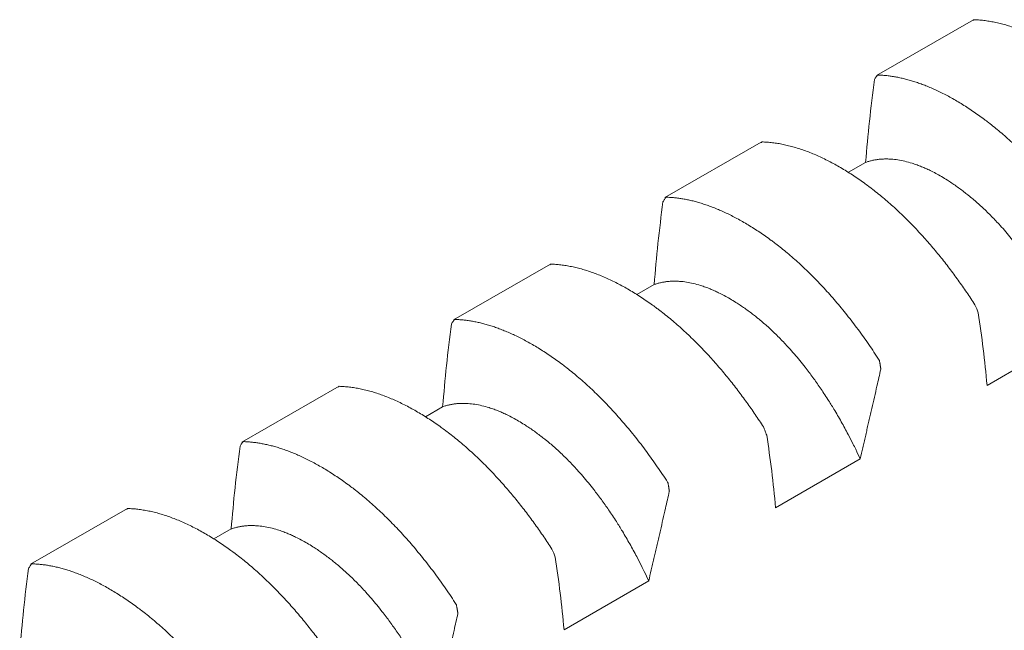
# Model space of a CAD drawing. Header units: millimetres. Extents: x 0 to 594, y 0 to 420.
# Tile 67 of 83: x 475.13 to 481.72, y 355.42 to 359.5. Entities that reach past the tile are written whole.
import ezdxf

# ---------------------------------------------------------------- set-up
doc = ezdxf.new("R2010")
doc.units = ezdxf.units.MM
doc.linetypes.add('K5LT_THIN', pattern=[0])
doc.layers.add('Системный слой', color=7, linetype='Continuous')

# ---------------------------------------------------------------- blocks, each defined once
blk = doc.blocks.new('U3')
at = {"layer": 'Системный слой', "color": 7, "linetype": 'K5LT_THIN', "lineweight": 18}
for p, q in [((480.8624, 359.1279), (481.5117, 359.5001)), ((479.4482, 358.3114), (480.0909, 358.6825)), ((480.79, 358.5469), (480.6747, 358.4804)), ((478.034, 357.4949), (478.6833, 357.8671)), ((479.3758, 357.7304), (479.2605, 357.6639)), ((481.6023, 357.0563), (482.168, 357.3829)), ((476.6198, 356.6784), (477.2691, 357.0506)), ((477.9616, 356.9139), (477.8463, 356.8474)), ((480.1881, 356.2398), (480.7538, 356.5664)), ((475.2056, 355.8619), (475.8548, 356.2341)), ((476.5474, 356.0974), (476.4321, 356.0309)), ((478.7739, 355.4233), (479.3396, 355.7499))]:
    blk.add_line(p, q, dxfattribs=at)
for points, knots in [([(481.5075, 359.4948), (481.5076, 359.4949), (481.5083, 359.4964), (481.5093, 359.4985), (481.5099, 359.4999), (481.51, 359.5002), (481.5117, 359.5001)], [0.5459238, 0.5459238, 0.5459238, 0.5459238, 0.561285, 0.7459739, 0.9001459, 1, 1, 1, 1]), ([(481.5117, 359.5001), (481.523, 359.4998), (481.546, 359.4987), (481.5809, 359.4953), (481.6166, 359.4903), (481.6528, 359.4836), (481.6896, 359.4753), (481.727, 359.4653), (481.7648, 359.4537), (481.803, 359.4405), (481.8415, 359.4256), (481.8803, 359.4092), (481.9192, 359.3913), (481.9584, 359.3718), (481.9977, 359.3509), (482.037, 359.3286), (482.0764, 359.3049), (482.1158, 359.2799), (482.155, 359.2536), (482.1908, 359.2285), (482.2168, 359.2095), (482.2426, 359.1901), (482.2717, 359.1677), (482.3104, 359.1365), (482.3489, 359.104), (482.387, 359.0704), (482.4248, 359.0357), (482.462, 359), (482.4987, 358.9636), (482.5346, 358.9266), (482.5697, 358.8891), (482.6039, 358.8512), (482.6374, 358.8129), (482.6701, 358.7744), (482.702, 358.7355), (482.7333, 358.6963), (482.764, 358.6566), (482.794, 358.6166), (482.8234, 358.5764), (482.8521, 358.5359), (482.8803, 358.4951), (482.9079, 358.454), (482.926, 358.4264), (482.9349, 358.4125)], [0, 0, 0, 0, 0.02634, 0.052775, 0.079301, 0.105956, 0.132697, 0.159533, 0.186399, 0.213258, 0.240091, 0.266892, 0.293663, 0.320386, 0.347081, 0.373754, 0.400414, 0.427032, 0.453584, 0.479965, 0.499738, 0.506229, 0.532478, 0.558829, 0.585011, 0.611012, 0.636668, 0.662151, 0.687116, 0.711701, 0.735673, 0.75939, 0.782546, 0.805391, 0.827824, 0.850167, 0.872198, 0.894026, 0.915535, 0.936929, 0.958083, 0.979105, 1, 1, 1, 1]), ([(480.8648, 359.1238), (480.8633, 359.1218), (480.8588, 359.1155), (480.8528, 359.1067), (480.8492, 359.1)], [0.4502872, 0.4502872, 0.4502872, 0.4502872, 0.6666667, 0.9852484, 0.9852484, 0.9852484, 0.9852484]), ([(480.8716, 359.1306), (480.8697, 359.1306), (480.8683, 359.1288), (480.8656, 359.125), (480.8648, 359.1238)], [0, 0, 0, 0, 0.3333333, 0.4502872, 0.4502872, 0.4502872, 0.4502872]), ([(482.2948, 358.0429), (482.2835, 358.0605), (482.2605, 358.0955), (482.2256, 358.147), (482.19, 358.1976), (482.1537, 358.2474), (482.1169, 358.2962), (482.0796, 358.344), (482.0418, 358.3907), (482.0036, 358.4362), (481.965, 358.4803), (481.9263, 358.5232), (481.8873, 358.5646), (481.8481, 358.6046), (481.8088, 358.6432), (481.7695, 358.6802), (481.7301, 358.7158), (481.6907, 358.7499), (481.6515, 358.7823), (481.6157, 358.8105), (481.5897, 358.8302), (481.5639, 358.8493), (481.5348, 358.8702), (481.4961, 358.8968), (481.4576, 358.9219), (481.4195, 358.9456), (481.3817, 358.9678), (481.3445, 358.9884), (481.3078, 359.0076), (481.2719, 359.0251), (481.2368, 359.041), (481.2026, 359.0555), (481.1691, 359.0685), (481.1365, 359.0801), (481.1045, 359.0905), (481.0732, 359.0995), (481.0425, 359.1074), (481.0125, 359.114), (480.9831, 359.1195), (480.9544, 359.1239), (480.9262, 359.1272), (480.8986, 359.1295), (480.8805, 359.1303), (480.8716, 359.1306)], [0, 0, 0, 0, 0.02634, 0.052775, 0.079301, 0.105956, 0.132697, 0.159533, 0.186399, 0.213258, 0.240091, 0.266892, 0.293663, 0.320386, 0.347081, 0.373754, 0.400413, 0.427032, 0.453584, 0.479964, 0.499738, 0.506229, 0.532478, 0.558829, 0.585011, 0.611012, 0.636668, 0.662151, 0.687116, 0.711701, 0.735673, 0.75939, 0.782546, 0.805391, 0.827824, 0.850167, 0.872198, 0.894026, 0.915535, 0.936929, 0.958083, 0.979105, 1, 1, 1, 1]), ([(480.0933, 358.6783), (480.0934, 358.6784), (480.0941, 358.6799), (480.095, 358.682), (480.0957, 358.6834), (480.0958, 358.6837), (480.0975, 358.6836)], [0.5459273, 0.5459273, 0.5459273, 0.5459273, 0.5612886, 0.7459788, 0.9001497, 1, 1, 1, 1]), ([(480.0975, 358.6836), (480.1088, 358.6833), (480.1318, 358.6822), (480.1667, 358.6788), (480.2023, 358.6738), (480.2386, 358.6672), (480.2754, 358.6588), (480.3127, 358.6488), (480.3505, 358.6372), (480.3887, 358.624), (480.4273, 358.6091), (480.466, 358.5927), (480.505, 358.5748), (480.5442, 358.5553), (480.5835, 358.5344), (480.6228, 358.5121), (480.6622, 358.4884), (480.7016, 358.4634), (480.7408, 358.4371), (480.7766, 358.412), (480.8026, 358.393), (480.8284, 358.3736), (480.8575, 358.3512), (480.8962, 358.32), (480.9347, 358.2875), (480.9728, 358.2539), (481.0106, 358.2192), (481.0478, 358.1835), (481.0845, 358.1471), (481.1204, 358.1101), (481.1555, 358.0726), (481.1897, 358.0347), (481.2232, 357.9965), (481.2558, 357.9579), (481.2878, 357.919), (481.3191, 357.8798), (481.3498, 357.8401), (481.3798, 357.8002), (481.4092, 357.7599), (481.4379, 357.7194), (481.4661, 357.6786), (481.4937, 357.6376), (481.5118, 357.6099), (481.5207, 357.596)], [0, 0, 0, 0, 0.02634, 0.052775, 0.079301, 0.105956, 0.132697, 0.159533, 0.186399, 0.213258, 0.240091, 0.266892, 0.293663, 0.320386, 0.347081, 0.373754, 0.400413, 0.427032, 0.453584, 0.479964, 0.499738, 0.506229, 0.532478, 0.558829, 0.585011, 0.611012, 0.636668, 0.662151, 0.687116, 0.711701, 0.735673, 0.75939, 0.782546, 0.805391, 0.827824, 0.850167, 0.872198, 0.894026, 0.915535, 0.936929, 0.958083, 0.979105, 1, 1, 1, 1]), ([(480.79, 358.5469), (480.7971, 358.5494), (480.8115, 358.5541), (480.8337, 358.5598), (480.8564, 358.5643), (480.8797, 358.5675), (480.9044, 358.5694), (480.9313, 358.57), (480.9654, 358.5687), (481.0059, 358.5641), (481.0526, 358.555), (481.0954, 358.5432), (481.133, 358.5305), (481.1638, 358.5186), (481.1929, 358.5062), (481.2244, 358.4915), (481.2594, 358.4736), (481.298, 358.452), (481.3337, 358.4302), (481.3663, 358.4089), (481.3959, 358.3886), (481.4255, 358.3672), (481.4532, 358.3462), (481.4731, 358.3306), (481.493, 358.3145), (481.5148, 358.2963), (481.5445, 358.2705), (481.574, 358.2435), (481.6034, 358.2155), (481.6326, 358.1864), (481.6615, 358.1563), (481.6933, 358.122), (481.7277, 358.083), (481.7644, 358.0393), (481.7972, 357.9984), (481.8262, 357.9607), (481.8515, 357.9267), (481.8761, 357.8925), (481.9007, 357.8571), (481.9261, 357.8195), (481.9569, 357.7721), (481.996, 357.7093), (482.0415, 357.6314), (482.0838, 357.5537), (482.1156, 357.4919), (482.1423, 357.4377), (482.1582, 357.4041), (482.168, 357.3829)], [0, 0, 0, 0, 0.019411, 0.038863, 0.058341, 0.077822, 0.097283, 0.118879, 0.142628, 0.177154, 0.211649, 0.246143, 0.269832, 0.291356, 0.31072, 0.330082, 0.35587, 0.381654, 0.407442, 0.426765, 0.446068, 0.465342, 0.484619, 0.499997, 0.503892, 0.523184, 0.542465, 0.561714, 0.580941, 0.600162, 0.619369, 0.638567, 0.663868, 0.688906, 0.713692, 0.731833, 0.74972, 0.767241, 0.784651, 0.803214, 0.823048, 0.853533, 0.892434, 0.93014, 0.957299, 0.973195, 1, 1, 1, 1]), ([(479.4506, 358.3073), (479.4491, 358.3053), (479.4446, 358.299), (479.4386, 358.2902), (479.435, 358.2835)], [0.4502915, 0.4502915, 0.4502915, 0.4502915, 0.6666667, 0.9852482, 0.9852482, 0.9852482, 0.9852482]), ([(479.4574, 358.3141), (479.4554, 358.3141), (479.4541, 358.3123), (479.4514, 358.3085), (479.4506, 358.3073)], [0, 0, 0, 0, 0.3333333, 0.4502915, 0.4502915, 0.4502915, 0.4502915]), ([(480.8806, 357.2264), (480.8692, 357.244), (480.8463, 357.279), (480.8114, 357.3305), (480.7757, 357.3811), (480.7395, 357.4309), (480.7027, 357.4798), (480.6653, 357.5275), (480.6275, 357.5742), (480.5893, 357.6197), (480.5508, 357.6638), (480.512, 357.7067), (480.4731, 357.7481), (480.4339, 357.7881), (480.3946, 357.8267), (480.3553, 357.8637), (480.3159, 357.8993), (480.2765, 357.9334), (480.2373, 357.9658), (480.2015, 357.994), (480.1755, 358.0137), (480.1497, 358.0328), (480.1206, 358.0537), (480.0819, 358.0803), (480.0434, 358.1054), (480.0053, 358.1291), (479.9675, 358.1513), (479.9303, 358.1719), (479.8936, 358.1911), (479.8577, 358.2086), (479.8226, 358.2245), (479.7884, 358.239), (479.7549, 358.252), (479.7222, 358.2636), (479.6903, 358.274), (479.659, 358.283), (479.6283, 358.2909), (479.5983, 358.2975), (479.5689, 358.303), (479.5402, 358.3074), (479.512, 358.3107), (479.4844, 358.313), (479.4663, 358.3138), (479.4574, 358.3141)], [0, 0, 0, 0, 0.02634, 0.052775, 0.079301, 0.105956, 0.132697, 0.159533, 0.186399, 0.213259, 0.240091, 0.266892, 0.293663, 0.320386, 0.347081, 0.373754, 0.400414, 0.427032, 0.453584, 0.479965, 0.499738, 0.506229, 0.532478, 0.558829, 0.585011, 0.611012, 0.636668, 0.662151, 0.687116, 0.711701, 0.735673, 0.75939, 0.782546, 0.805391, 0.827824, 0.850167, 0.872198, 0.894027, 0.915535, 0.936929, 0.958083, 0.979105, 1, 1, 1, 1]), ([(478.6791, 357.8618), (478.6792, 357.8619), (478.6798, 357.8634), (478.6808, 357.8655), (478.6815, 357.8669), (478.6816, 357.8672), (478.6833, 357.8671)], [0.5459231, 0.5459231, 0.5459231, 0.5459231, 0.561286, 0.7459752, 0.9001469, 1, 1, 1, 1]), ([(478.6833, 357.8671), (478.6946, 357.8668), (478.7175, 357.8657), (478.7525, 357.8623), (478.7881, 357.8573), (478.8244, 357.8507), (478.8612, 357.8423), (478.8985, 357.8323), (478.9363, 357.8207), (478.9745, 357.8075), (479.013, 357.7926), (479.0518, 357.7762), (479.0908, 357.7583), (479.13, 357.7388), (479.1693, 357.7179), (479.2086, 357.6956), (479.248, 357.6719), (479.2874, 357.6469), (479.3266, 357.6206), (479.3624, 357.5955), (479.3883, 357.5765), (479.4142, 357.5571), (479.4433, 357.5347), (479.482, 357.5035), (479.5205, 357.471), (479.5586, 357.4374), (479.5963, 357.4027), (479.6336, 357.367), (479.6703, 357.3306), (479.7061, 357.2936), (479.7413, 357.2561), (479.7755, 357.2182), (479.809, 357.18), (479.8416, 357.1414), (479.8736, 357.1025), (479.9049, 357.0633), (479.9356, 357.0236), (479.9656, 356.9837), (479.995, 356.9434), (480.0237, 356.9029), (480.0519, 356.8621), (480.0795, 356.8211), (480.0975, 356.7934), (480.1065, 356.7795)], [0, 0, 0, 0, 0.02634, 0.052775, 0.079301, 0.105956, 0.132697, 0.159533, 0.186399, 0.213259, 0.240091, 0.266892, 0.293663, 0.320386, 0.347081, 0.373754, 0.400414, 0.427032, 0.453584, 0.479965, 0.499738, 0.506229, 0.532478, 0.558829, 0.585011, 0.611012, 0.636668, 0.662151, 0.687116, 0.711701, 0.735673, 0.75939, 0.782546, 0.805391, 0.827824, 0.850167, 0.872198, 0.894026, 0.915535, 0.936929, 0.958083, 0.979105, 1, 1, 1, 1]), ([(479.3758, 357.7304), (479.3829, 357.7329), (479.3973, 357.7376), (479.4194, 357.7433), (479.4422, 357.7478), (479.4655, 357.751), (479.4901, 357.7529), (479.5171, 357.7535), (479.5511, 357.7522), (479.5917, 357.7476), (479.6384, 357.7385), (479.6812, 357.7267), (479.7188, 357.714), (479.7496, 357.7021), (479.7787, 357.6897), (479.8102, 357.675), (479.8452, 357.6571), (479.8838, 357.6355), (479.9195, 357.6137), (479.9521, 357.5924), (479.9816, 357.5721), (480.0113, 357.5507), (480.039, 357.5297), (480.0589, 357.5141), (480.0787, 357.498), (480.1006, 357.4798), (480.1303, 357.454), (480.1598, 357.427), (480.1892, 357.399), (480.2183, 357.3699), (480.2473, 357.3399), (480.2791, 357.3055), (480.3135, 357.2665), (480.3502, 357.2229), (480.383, 357.1819), (480.412, 357.1442), (480.4373, 357.1102), (480.4619, 357.076), (480.4865, 357.0406), (480.5119, 357.003), (480.5427, 356.9556), (480.5818, 356.8928), (480.6273, 356.8149), (480.6696, 356.7372), (480.7014, 356.6754), (480.7281, 356.6212), (480.744, 356.5876), (480.7538, 356.5664)], [0, 0, 0, 0, 0.019411, 0.038863, 0.058341, 0.077822, 0.097283, 0.118879, 0.142628, 0.177154, 0.211649, 0.246143, 0.269832, 0.291356, 0.31072, 0.330082, 0.35587, 0.381654, 0.407442, 0.426765, 0.446068, 0.465342, 0.484619, 0.499997, 0.503892, 0.523184, 0.542465, 0.561714, 0.580941, 0.600162, 0.619369, 0.638567, 0.663868, 0.688906, 0.713692, 0.731833, 0.74972, 0.767241, 0.784651, 0.803214, 0.823048, 0.853533, 0.892434, 0.93014, 0.957299, 0.973195, 1, 1, 1, 1]), ([(481.5207, 357.596), (481.5226, 357.593), (481.5246, 357.5883), (481.5322, 357.5696), (481.5395, 357.5511), (481.5431, 357.541)], [0, 0, 0, 0, 0.3333333, 0.6666667, 0.9852484, 0.9852484, 0.9852484, 0.9852484]), ([(478.0363, 357.4908), (478.0348, 357.4888), (478.0304, 357.4825), (478.0243, 357.4737), (478.0207, 357.467)], [0.4502868, 0.4502868, 0.4502868, 0.4502868, 0.6666667, 0.9852484, 0.9852484, 0.9852484, 0.9852484]), ([(478.0432, 357.4976), (478.0412, 357.4976), (478.0399, 357.4958), (478.0371, 357.492), (478.0363, 357.4908)], [0, 0, 0, 0, 0.3333333, 0.4502868, 0.4502868, 0.4502868, 0.4502868]), ([(479.4664, 356.4099), (479.455, 356.4275), (479.4321, 356.4625), (479.3971, 356.514), (479.3615, 356.5646), (479.3253, 356.6144), (479.2885, 356.6633), (479.2511, 356.7111), (479.2133, 356.7577), (479.1751, 356.8032), (479.1366, 356.8473), (479.0978, 356.8902), (479.0588, 356.9316), (479.0197, 356.9716), (478.9804, 357.0102), (478.941, 357.0472), (478.9016, 357.0828), (478.8623, 357.1169), (478.8231, 357.1493), (478.7873, 357.1775), (478.7613, 357.1972), (478.7354, 357.2163), (478.7064, 357.2372), (478.6677, 357.2638), (478.6292, 357.2889), (478.5911, 357.3126), (478.5533, 357.3348), (478.5161, 357.3554), (478.4794, 357.3746), (478.4435, 357.3921), (478.4084, 357.408), (478.3742, 357.4225), (478.3407, 357.4355), (478.308, 357.4471), (478.2761, 357.4575), (478.2448, 357.4665), (478.2141, 357.4744), (478.1841, 357.481), (478.1547, 357.4865), (478.126, 357.4909), (478.0978, 357.4942), (478.0702, 357.4965), (478.0521, 357.4973), (478.0432, 357.4976)], [0, 0, 0, 0, 0.02634, 0.052775, 0.079301, 0.105956, 0.132697, 0.159533, 0.186399, 0.213258, 0.240091, 0.266892, 0.293663, 0.320386, 0.347081, 0.373754, 0.400413, 0.427032, 0.453584, 0.479964, 0.499738, 0.506229, 0.532478, 0.558829, 0.585011, 0.611012, 0.636668, 0.662151, 0.687116, 0.711701, 0.735673, 0.75939, 0.782546, 0.805391, 0.827824, 0.850167, 0.872198, 0.894026, 0.915535, 0.936929, 0.958083, 0.979105, 1, 1, 1, 1]), ([(480.8916, 357.1648), (480.8924, 357.1657), (480.892, 357.168), (480.8913, 357.1722), (480.8904, 357.1774), (480.8895, 357.183), (480.8886, 357.1879), (480.8878, 357.1925), (480.8869, 357.1977), (480.8858, 357.2043), (480.8843, 357.2124), (480.883, 357.2196), (480.8824, 357.2232), (480.8823, 357.2238), (480.8806, 357.2264)], [0.0207323, 0.0207323, 0.0207323, 0.0207323, 0.0428737, 0.090708, 0.1467337, 0.1992064, 0.2507099, 0.2970706, 0.3612249, 0.4410492, 0.5612872, 0.7459771, 0.9001485, 1, 1, 1, 1]), ([(480.7538, 356.5664), (480.7596, 356.5911), (480.7683, 356.6282), (480.7799, 356.678), (480.7886, 356.7155), (480.7973, 356.753), (480.806, 356.7905), (480.8147, 356.8281), (480.8233, 356.8656), (480.8348, 356.9156), (480.8491, 356.9778), (480.869, 357.0651), (480.8831, 357.1274), (480.8916, 357.1648)], [0, 0, 0, 0, 0.123718, 0.186012, 0.249454, 0.311365, 0.374222, 0.437076, 0.499829, 0.562449, 0.68732, 0.812104, 1, 1, 1, 1]), ([(477.2649, 357.0453), (477.2649, 357.0454), (477.2656, 357.0469), (477.2666, 357.049), (477.2673, 357.0504), (477.2674, 357.0507), (477.2691, 357.0506)], [0.5459278, 0.5459278, 0.5459278, 0.5459278, 0.5612889, 0.7459791, 0.9001499, 1, 1, 1, 1]), ([(477.2691, 357.0506), (477.2804, 357.0503), (477.3033, 357.0492), (477.3383, 357.0458), (477.3739, 357.0408), (477.4101, 357.0342), (477.447, 357.0258), (477.4843, 357.0159), (477.5221, 357.0042), (477.5603, 356.991), (477.5988, 356.9761), (477.6376, 356.9597), (477.6766, 356.9418), (477.7158, 356.9223), (477.755, 356.9014), (477.7944, 356.8791), (477.8338, 356.8554), (477.8732, 356.8304), (477.9124, 356.8041), (477.9482, 356.779), (477.9741, 356.76), (478, 356.7406), (478.0291, 356.7182), (478.0678, 356.687), (478.1062, 356.6545), (478.1444, 356.6209), (478.1821, 356.5862), (478.2194, 356.5505), (478.2561, 356.5141), (478.2919, 356.4771), (478.327, 356.4396), (478.3613, 356.4017), (478.3948, 356.3635), (478.4274, 356.325), (478.4594, 356.286), (478.4907, 356.2468), (478.5214, 356.2071), (478.5514, 356.1672), (478.5807, 356.1269), (478.6095, 356.0864), (478.6377, 356.0456), (478.6652, 356.0046), (478.6833, 355.9769), (478.6923, 355.963)], [0, 0, 0, 0, 0.02634, 0.052775, 0.079301, 0.105956, 0.132697, 0.159533, 0.186399, 0.213258, 0.240091, 0.266892, 0.293663, 0.320386, 0.347081, 0.373754, 0.400413, 0.427032, 0.453584, 0.479965, 0.499738, 0.506229, 0.532478, 0.558829, 0.585011, 0.611012, 0.636668, 0.662151, 0.687116, 0.711701, 0.735673, 0.75939, 0.782546, 0.805391, 0.827824, 0.850167, 0.872198, 0.894026, 0.915535, 0.936929, 0.958083, 0.979105, 1, 1, 1, 1]), ([(477.9616, 356.9139), (477.9687, 356.9164), (477.9831, 356.9211), (478.0052, 356.9268), (478.028, 356.9313), (478.0513, 356.9345), (478.0759, 356.9364), (478.1029, 356.937), (478.1369, 356.9357), (478.1775, 356.9311), (478.2241, 356.922), (478.267, 356.9102), (478.3045, 356.8975), (478.3354, 356.8856), (478.3645, 356.8732), (478.396, 356.8585), (478.431, 356.8406), (478.4696, 356.819), (478.5053, 356.7972), (478.5379, 356.7759), (478.5674, 356.7556), (478.597, 356.7342), (478.6248, 356.7132), (478.6446, 356.6976), (478.6645, 356.6815), (478.6864, 356.6633), (478.7161, 356.6375), (478.7456, 356.6105), (478.775, 356.5825), (478.8041, 356.5534), (478.8331, 356.5234), (478.8649, 356.489), (478.8993, 356.4501), (478.936, 356.4064), (478.9688, 356.3654), (478.9978, 356.3277), (479.0231, 356.2937), (479.0477, 356.2595), (479.0723, 356.2241), (479.0977, 356.1865), (479.1285, 356.1391), (479.1676, 356.0763), (479.2131, 355.9984), (479.2554, 355.9208), (479.2871, 355.8589), (479.3139, 355.8047), (479.3298, 355.7711), (479.3396, 355.7499)], [0, 0, 0, 0, 0.019411, 0.038863, 0.058341, 0.077822, 0.097283, 0.118879, 0.142628, 0.177154, 0.211649, 0.246143, 0.269832, 0.291356, 0.31072, 0.330082, 0.35587, 0.381654, 0.407442, 0.426765, 0.446068, 0.465342, 0.484619, 0.499997, 0.503892, 0.523184, 0.542465, 0.561714, 0.580941, 0.600162, 0.619369, 0.638567, 0.663868, 0.688906, 0.713692, 0.731833, 0.74972, 0.767241, 0.784651, 0.803214, 0.823048, 0.853533, 0.892434, 0.93014, 0.957299, 0.973195, 1, 1, 1, 1]), ([(480.1065, 356.7795), (480.1084, 356.7765), (480.1104, 356.7718), (480.118, 356.7531), (480.1253, 356.7346), (480.1289, 356.7245)], [0, 0, 0, 0, 0.3333333, 0.6666667, 0.9852483, 0.9852483, 0.9852483, 0.9852483]), ([(476.6221, 356.6744), (476.6206, 356.6723), (476.6162, 356.666), (476.6101, 356.6572), (476.6065, 356.6505)], [0.450291, 0.450291, 0.450291, 0.450291, 0.6666667, 0.9852482, 0.9852482, 0.9852482, 0.9852482]), ([(476.6289, 356.6811), (476.627, 356.6811), (476.6257, 356.6793), (476.6229, 356.6755), (476.6221, 356.6744)], [0, 0, 0, 0, 0.3333333, 0.450291, 0.450291, 0.450291, 0.450291]), ([(478.0522, 355.5934), (478.0408, 355.611), (478.0179, 355.646), (477.9829, 355.6975), (477.9473, 355.7482), (477.9111, 355.7979), (477.8743, 355.8468), (477.8369, 355.8946), (477.7991, 355.9412), (477.7609, 355.9867), (477.7224, 356.0308), (477.6836, 356.0737), (477.6446, 356.1151), (477.6055, 356.1551), (477.5662, 356.1937), (477.5268, 356.2307), (477.4874, 356.2663), (477.4481, 356.3004), (477.4089, 356.3328), (477.3731, 356.3611), (477.3471, 356.3807), (477.3212, 356.3998), (477.2922, 356.4207), (477.2535, 356.4473), (477.215, 356.4724), (477.1769, 356.4961), (477.1391, 356.5183), (477.1018, 356.5389), (477.0652, 356.5581), (477.0293, 356.5756), (476.9942, 356.5915), (476.9599, 356.606), (476.9265, 356.619), (476.8938, 356.6306), (476.8618, 356.641), (476.8305, 356.65), (476.7999, 356.6579), (476.7699, 356.6645), (476.7405, 356.67), (476.7117, 356.6744), (476.6836, 356.6778), (476.656, 356.68), (476.6379, 356.6808), (476.6289, 356.6811)], [0, 0, 0, 0, 0.02634, 0.052775, 0.079301, 0.105956, 0.132697, 0.159533, 0.186399, 0.213259, 0.240091, 0.266892, 0.293663, 0.320386, 0.347081, 0.373754, 0.400414, 0.427032, 0.453584, 0.479965, 0.499738, 0.506229, 0.532478, 0.558829, 0.585011, 0.611012, 0.636668, 0.662151, 0.687116, 0.711701, 0.735673, 0.75939, 0.782546, 0.805391, 0.827824, 0.850167, 0.872198, 0.894027, 0.915535, 0.936929, 0.958083, 0.979105, 1, 1, 1, 1]), ([(479.4774, 356.3483), (479.4781, 356.3492), (479.4778, 356.3515), (479.4771, 356.3557), (479.4762, 356.3609), (479.4752, 356.3665), (479.4744, 356.3714), (479.4736, 356.376), (479.4727, 356.3812), (479.4716, 356.3878), (479.4701, 356.3959), (479.4688, 356.4031), (479.4682, 356.4067), (479.4681, 356.4073), (479.4664, 356.4099)], [0.0207324, 0.0207324, 0.0207324, 0.0207324, 0.0428739, 0.0907082, 0.1467341, 0.1992069, 0.2507106, 0.2970716, 0.3612263, 0.4410509, 0.5612894, 0.7459797, 0.9001504, 1, 1, 1, 1]), ([(479.3396, 355.7499), (479.3454, 355.7746), (479.354, 355.8117), (479.3656, 355.8615), (479.3744, 355.899), (479.3831, 355.9365), (479.3918, 355.974), (479.4004, 356.0116), (479.4091, 356.0491), (479.4206, 356.0991), (479.4349, 356.1613), (479.4548, 356.2486), (479.4689, 356.3109), (479.4774, 356.3483)], [0, 0, 0, 0, 0.123718, 0.186012, 0.249454, 0.311365, 0.374222, 0.437076, 0.499829, 0.562449, 0.68732, 0.812104, 1, 1, 1, 1]), ([(475.8507, 356.2288), (475.8507, 356.2289), (475.8514, 356.2304), (475.8524, 356.2325), (475.8531, 356.2339), (475.8532, 356.2342), (475.8548, 356.2341)], [0.5459237, 0.5459237, 0.5459237, 0.5459237, 0.5612863, 0.7459756, 0.9001472, 1, 1, 1, 1]), ([(475.8548, 356.2341), (475.8662, 356.2338), (475.8891, 356.2327), (475.9241, 356.2293), (475.9597, 356.2243), (475.9959, 356.2177), (476.0328, 356.2093), (476.0701, 356.1994), (476.1079, 356.1877), (476.1461, 356.1745), (476.1846, 356.1596), (476.2234, 356.1432), (476.2624, 356.1253), (476.3015, 356.1058), (476.3408, 356.0849), (476.3802, 356.0626), (476.4196, 356.0389), (476.459, 356.0139), (476.4981, 355.9876), (476.534, 355.9625), (476.5599, 355.9435), (476.5858, 355.9241), (476.6149, 355.9017), (476.6535, 355.8705), (476.692, 355.838), (476.7302, 355.8044), (476.7679, 355.7697), (476.8052, 355.734), (476.8419, 355.6976), (476.8777, 355.6606), (476.9128, 355.6231), (476.9471, 355.5852), (476.9806, 355.547), (477.0132, 355.5085), (477.0452, 355.4695), (477.0765, 355.4303), (477.1072, 355.3906), (477.1372, 355.3507), (477.1665, 355.3104), (477.1953, 355.2699), (477.2234, 355.2291), (477.251, 355.1881), (477.2691, 355.1604), (477.2781, 355.1465)], [0, 0, 0, 0, 0.02634, 0.052775, 0.079301, 0.105956, 0.132697, 0.159533, 0.186399, 0.213259, 0.240091, 0.266892, 0.293663, 0.320386, 0.347081, 0.373754, 0.400414, 0.427032, 0.453584, 0.479965, 0.499738, 0.506229, 0.532478, 0.558829, 0.585011, 0.611012, 0.636668, 0.662151, 0.687116, 0.711701, 0.735673, 0.75939, 0.782546, 0.805391, 0.827824, 0.850167, 0.872198, 0.894026, 0.915535, 0.936929, 0.958083, 0.979105, 1, 1, 1, 1]), ([(476.5474, 356.0974), (476.5544, 356.0999), (476.5688, 356.1046), (476.591, 356.1104), (476.6138, 356.1148), (476.6371, 356.118), (476.6617, 356.1199), (476.6887, 356.1205), (476.7227, 356.1192), (476.7633, 356.1146), (476.8099, 356.1055), (476.8528, 356.0937), (476.8903, 356.081), (476.9212, 356.0691), (476.9503, 356.0567), (476.9818, 356.042), (477.0168, 356.0241), (477.0554, 356.0025), (477.091, 355.9807), (477.1237, 355.9594), (477.1532, 355.9391), (477.1828, 355.9177), (477.2106, 355.8967), (477.2304, 355.8811), (477.2503, 355.865), (477.2722, 355.8468), (477.3019, 355.821), (477.3314, 355.794), (477.3607, 355.766), (477.3899, 355.7369), (477.4189, 355.7069), (477.4507, 355.6725), (477.4851, 355.6336), (477.5218, 355.5899), (477.5546, 355.5489), (477.5836, 355.5112), (477.6088, 355.4772), (477.6335, 355.443), (477.6581, 355.4076), (477.6835, 355.37), (477.7143, 355.3226), (477.7534, 355.2598), (477.7989, 355.1819), (477.8412, 355.1043), (477.8729, 355.0424), (477.8997, 354.9882), (477.9156, 354.9546), (477.9253, 354.9334)], [0, 0, 0, 0, 0.019411, 0.038863, 0.058341, 0.077822, 0.097283, 0.118879, 0.142628, 0.177154, 0.211649, 0.246143, 0.269832, 0.291356, 0.31072, 0.330082, 0.35587, 0.381654, 0.407442, 0.426765, 0.446068, 0.465342, 0.484619, 0.499997, 0.503892, 0.523184, 0.542465, 0.561714, 0.580941, 0.600162, 0.619369, 0.638567, 0.663868, 0.688906, 0.713692, 0.731833, 0.74972, 0.767241, 0.784651, 0.803214, 0.823048, 0.853533, 0.892434, 0.93014, 0.957299, 0.973195, 1, 1, 1, 1]), ([(478.6923, 355.963), (478.6942, 355.96), (478.6962, 355.9553), (478.7037, 355.9366), (478.7111, 355.9181), (478.7147, 355.908)], [0, 0, 0, 0, 0.3333333, 0.6666667, 0.9852484, 0.9852484, 0.9852484, 0.9852484]), ([(475.2079, 355.8579), (475.2064, 355.8558), (475.202, 355.8495), (475.1959, 355.8407), (475.1923, 355.834)], [0.450286, 0.450286, 0.450286, 0.450286, 0.6666667, 0.9852484, 0.9852484, 0.9852484, 0.9852484]), ([(475.2147, 355.8646), (475.2128, 355.8646), (475.2115, 355.8628), (475.2087, 355.859), (475.2079, 355.8579)], [0, 0, 0, 0, 0.3333333, 0.450286, 0.450286, 0.450286, 0.450286]), ([(476.638, 354.7769), (476.6266, 354.7945), (476.6037, 354.8295), (476.5687, 354.881), (476.5331, 354.9317), (476.4969, 354.9814), (476.4601, 355.0303), (476.4227, 355.0781), (476.3849, 355.1247), (476.3467, 355.1702), (476.3082, 355.2143), (476.2694, 355.2572), (476.2304, 355.2986), (476.1913, 355.3386), (476.152, 355.3772), (476.1126, 355.4143), (476.0732, 355.4498), (476.0339, 355.4839), (475.9947, 355.5163), (475.9588, 355.5446), (475.9329, 355.5642), (475.907, 355.5833), (475.8779, 355.6042), (475.8393, 355.6308), (475.8008, 355.6559), (475.7626, 355.6796), (475.7249, 355.7018), (475.6876, 355.7225), (475.6509, 355.7416), (475.6151, 355.7591), (475.58, 355.7751), (475.5457, 355.7895), (475.5122, 355.8025), (475.4796, 355.8141), (475.4476, 355.8245), (475.4163, 355.8335), (475.3856, 355.8414), (475.3556, 355.848), (475.3263, 355.8536), (475.2975, 355.8579), (475.2694, 355.8613), (475.2418, 355.8635), (475.2237, 355.8643), (475.2147, 355.8646)], [0, 0, 0, 0, 0.02634, 0.052775, 0.079301, 0.105956, 0.132697, 0.159533, 0.186399, 0.213258, 0.240091, 0.266892, 0.293663, 0.320386, 0.347081, 0.373754, 0.400413, 0.427032, 0.453584, 0.479964, 0.499738, 0.506229, 0.532478, 0.558829, 0.585011, 0.611012, 0.636668, 0.662151, 0.687116, 0.711701, 0.735673, 0.75939, 0.782546, 0.805391, 0.827824, 0.850167, 0.872198, 0.894026, 0.915535, 0.936929, 0.958083, 0.979105, 1, 1, 1, 1]), ([(478.0631, 355.5319), (478.0639, 355.5327), (478.0635, 355.535), (478.0628, 355.5392), (478.062, 355.5444), (478.061, 355.55), (478.0602, 355.5549), (478.0594, 355.5595), (478.0585, 355.5647), (478.0574, 355.5713), (478.0559, 355.5795), (478.0546, 355.5866), (478.054, 355.5902), (478.0538, 355.5908), (478.0522, 355.5934)], [0.0207323, 0.0207323, 0.0207323, 0.0207323, 0.0428737, 0.0907079, 0.1467336, 0.1992063, 0.2507098, 0.2970705, 0.3612248, 0.441049, 0.5612869, 0.7459768, 0.9001483, 1, 1, 1, 1]), ([(477.9253, 354.9334), (477.9311, 354.9581), (477.9398, 354.9952), (477.9514, 355.045), (477.9601, 355.0825), (477.9689, 355.1201), (477.9775, 355.1575), (477.9862, 355.1951), (477.9949, 355.2326), (478.0064, 355.2826), (478.0206, 355.3448), (478.0405, 355.4321), (478.0547, 355.4944), (478.0631, 355.5319)], [0, 0, 0, 0, 0.123718, 0.186012, 0.249454, 0.311365, 0.374222, 0.437076, 0.499829, 0.562449, 0.68732, 0.812104, 1, 1, 1, 1])]:
    blk.add_open_spline(points, degree=3, knots=knots, dxfattribs=at)
for points in [[(480.8492, 359.1), (480.8375, 359.007), (480.814, 358.821), (480.798, 358.6383), (480.79, 358.5469)], [(479.435, 358.2835), (479.4232, 358.1905), (479.3998, 358.0046), (479.3838, 357.8218), (479.3758, 357.7304)], [(481.5431, 357.541), (481.5548, 357.4616), (481.5783, 357.3027), (481.5943, 357.1384), (481.6023, 357.0563)], [(478.0207, 357.467), (478.009, 357.374), (477.9856, 357.1881), (477.9696, 357.0053), (477.9616, 356.9139)], [(480.1289, 356.7245), (480.1406, 356.6451), (480.1641, 356.4862), (480.1801, 356.3219), (480.1881, 356.2398)], [(476.6065, 356.6505), (476.5948, 356.5575), (476.5714, 356.3716), (476.5554, 356.1888), (476.5474, 356.0974)], [(478.7147, 355.908), (478.7264, 355.8286), (478.7498, 355.6697), (478.7659, 355.5054), (478.7739, 355.4233)], [(475.1923, 355.834), (475.1806, 355.741), (475.1572, 355.5551), (475.1412, 355.3723), (475.1331, 355.2809)]]:
    blk.add_open_spline(points, degree=3, dxfattribs=at)

msp = doc.modelspace()

# ---------------------------------------------------------------- block references
at = {"layer": 'Системный слой'}
msp.add_blockref('U3', (0, 0), dxfattribs=at)

doc.saveas('drawing.dxf')
